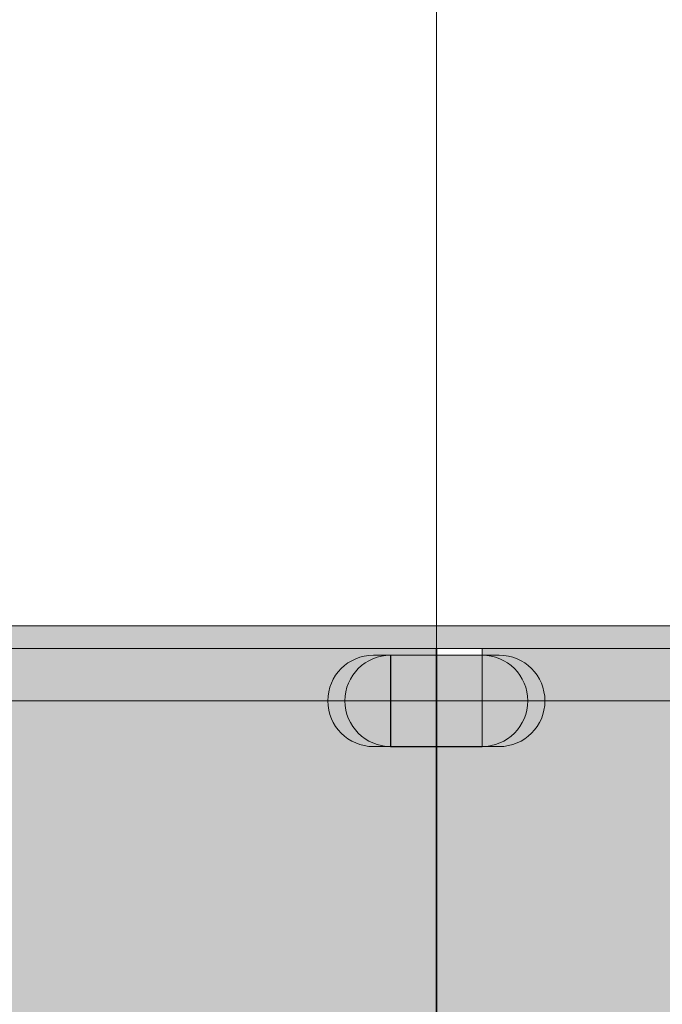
# Model space of a CAD drawing. Header units: millimetres. Extents: x 1110081 to 1268996, y -753649 to 3502.
# Tile 102 of 211: x 1182856 to 1185667, y -724094 to -719785. Entities that reach past the tile are written whole.
import ezdxf

# ---------------------------------------------------------------- set-up
doc = ezdxf.new("R2010")
doc.units = ezdxf.units.MM
doc.layers.add('A200-10 - ventesone', color=7, linetype='Continuous', lineweight=5, true_color=0xfff5d7)
doc.layers.add('A200-14 - servering', color=7, linetype='Continuous', true_color=0xc7d6ef)
for name, color, linetype, lineweight in [('A222', 4, 'Continuous', 13), ('A24', 1, 'Continuous', 13), ('A822Custom 1Custom 2Custom 3Floor Plan00_Shared Levels and Grids', 1, 'Continuous', 5), ('A852-TYNN', 4, 'Continuous', 5), ('A852-UNDER', 5, 'Continuous', 9), ('A862', 4, 'Continuous', 5), ('Existing F_b', 7, 'Continuous', 9), ('partitions to remain', 7, 'Continuous', 9)]:
    doc.layers.add(name, color=color, linetype=linetype, lineweight=lineweight)

# ---------------------------------------------------------------- blocks, each defined once
blk = doc.blocks.new('NSW Søyle - Betong rektangulær - 400 x 400 mm-263782-H02-Nivå F-3_5 m_1_ Ny Plan 2 PV200')
at = {"layer": 'A852-UNDER'}
for p, q in [((-100, 100), (300, 100)), ((-100, -300), (-100, 100)), ((300, 100), (300, -300)), ((300, -300), (-100, -300))]:
    blk.add_line(p, q, dxfattribs=at)
blk = doc.blocks.new('NSW Søyle - Betong rektangulær - 400 x 400 mm-12672739-H02-Nivå F-3_5 m_1_ Ny Plan 2 PV200')
at = {"layer": 'A852-UNDER'}
for p, q in [((300, 100), (-100, 100)), ((-100, 100), (-100, -300)), ((300, -300), (300, 100)), ((-100, -300), (300, -300))]:
    blk.add_line(p, q, dxfattribs=at)
blk = doc.blocks.new('Columns T10 - Columns T2-11666150-H02-Nivå F-3_5 m_1_ Ny Plan 2 PV200')
at = {"layer": 'A222'}
h = blk.add_hatch(color=256, dxfattribs=at)
h.paths.add_polyline_path([(1184430.7, -697965.9), (1184478.6, -697965.9), (1184430.7, -697960.1), (1184385.7, -697943), (1184346, -697915.6), (1184310.7, -697873.1), (1184291.6, -697836.8), (1184280.1, -697790), (1184280.1, -697741.8), (1184291.6, -697695), (1184314, -697652.3), (1184346, -697616.2), (1184385.7, -697588.8), (1184430.7, -697571.7), (1184478.6, -697565.9), (1184385.7, -697568.1), (1184355.7, -697571.7), (1184310.7, -697588.8), (1184271, -697616.2), (1184239, -697652.3), (1184216.6, -697695), (1184205.1, -697741.8), (1184205.1, -697790), (1184216.6, -697836.8), (1184239, -697879.5), (1184271, -697915.6), (1184314, -697944.2), (1184355.7, -697960.1), (1184403.6, -697965.9)])
h.paths.add_polyline_path([(1184926.5, -697965.9), (1184971.5, -697963.7), (1185001.5, -697960.1), (1185046.5, -697943), (1185086.2, -697915.6), (1185118.2, -697879.5), (1185140.6, -697836.8), (1185152.1, -697790), (1185152.1, -697741.8), (1185140.6, -697695), (1185118.2, -697652.3), (1185086.2, -697616.2), (1185043.2, -697587.5), (1185001.5, -697571.7), (1184953.6, -697565.9), (1184878.6, -697565.9), (1184926.5, -697571.7), (1184971.5, -697588.8), (1185011.2, -697616.2), (1185046.5, -697658.6), (1185065.6, -697695), (1185077.1, -697741.8), (1185077.1, -697790), (1185065.6, -697836.8), (1185043.2, -697879.5), (1185011.2, -697915.6), (1184971.5, -697943), (1184926.5, -697960.1), (1184878.6, -697965.9)])
for p, q in [((1184478.6, -697565.9), (1184403.6, -697565.9)), ((1184953.6, -697565.9), (1184878.6, -697565.9)), ((1184403.6, -697965.9), (1184478.6, -697965.9)), ((1184878.6, -697965.9), (1184953.6, -697965.9))]:
    blk.add_line(p, q, dxfattribs=at)
for centre, start, end in [((1184403.6, -697765.9), 90, 270), ((1184478.6, -697765.9), 90, 270), ((1184878.6, -697765.9), 270, 90), ((1184953.6, -697765.9), 270, 90)]:
    blk.add_arc(centre, 200, start, end, dxfattribs=at)
blk = doc.blocks.new('br001-h02-a-200-2-0001_Z02_dwg_Columns T10 - Columns T2-11666150-H02-Nivå F-3_5m-1921445-MA-20-0001 GA Level 02 -Rearrange - option 3D')
at = {"layer": 'A222', "color": 7}
for p, q in [((1184478.6, -697565.9), (1184403.6, -697565.9)), ((1184953.6, -697565.9), (1184878.6, -697565.9)), ((1184403.6, -697965.9), (1184478.6, -697965.9)), ((1184878.6, -697965.9), (1184953.6, -697965.9))]:
    blk.add_line(p, q, dxfattribs=at)
for centre, start, end in [((1184403.6, -697765.9), 90, 270), ((1184478.6, -697765.9), 90, 270), ((1184878.6, -697765.9), 270, 90), ((1184953.6, -697765.9), 270, 90)]:
    blk.add_arc(centre, 200, start, end, dxfattribs=at)

msp = doc.modelspace()

# ---------------------------------------------------------------- hatches: boundary and pattern name
at = {"layer": 'A200-10 - ventesone'}
msp.add_hatch(color=256, dxfattribs=at).paths.add_polyline_path([(1184878.6, -722965.6), (1184878.6, -722537.1), (1196431.9, -722537.1), (1196431.9, -728804.6), (1184680.6, -728804.6), (1184677.7, -722965.6)])
at = {"layer": 'A200-14 - servering'}
msp.add_hatch(color=256, dxfattribs=at).paths.add_polyline_path([(1178655.1, -734766.4), (1184678.6, -734766.4), (1184678.6, -731955.4), (1196678.6, -731955.4), (1196678.6, -728860.9), (1184678.6, -728860.9), (1184677.6, -722537.1), (1179606.6, -722537.1), (1179606.6, -722736.9), (1177214.6, -722736.9), (1177214.6, -723446.7), (1172186.6, -723446.7), (1172180.9, -734102.9), (1178655.1, -734102.9)])
at = {"layer": 'A222'}
msp.add_hatch(color=7, dxfattribs=at).paths.add_polyline_path([(1184878.8, -722865.5), (1184878.8, -722565.3), (1184478.8, -722565.6), (1184478.8, -722766.1), (1184478.8, -722965.6), (1184878.8, -722965.6)])
at = {"layer": 'A24'}
msp.add_hatch(color=256, dxfattribs=at).paths.add_polyline_path([(1189880.2, -722537.1), (1195963.9, -722537.1), (1195963.9, -722437.1), (1179486.6, -722437.1), (1179486.6, -722537.1), (1189373, -722537.1)])

# ---------------------------------------------------------------- linework, layer by layer
at = {"layer": 'A222', "color": 7, "flags": 128}
msp.add_lwpolyline([(1184878.8, -722965.6), (1184878.8, -722565.6), (1184478.8, -722565.6), (1184478.8, -722965.6), (1184878.8, -722965.6)], dxfattribs=at)
at = {"layer": 'A24'}
for p, q in [((1195813.9, -722437.1), (1180300.6, -722437.1)), ((1179607.6, -722537.1), (1195963.9, -722537.1))]:
    msp.add_line(p, q, dxfattribs=at)
at = {"layer": 'A822Custom 1Custom 2Custom 3Floor Plan00_Shared Levels and Grids'}
for p, q in [((1184678.6, -712167.1), (1184678.6, -753336.6)), ((1160395.2, -722766.4), (1214398.7, -722766.4))]:
    msp.add_line(p, q, dxfattribs=at)
at = {"layer": 'A852-TYNN'}
msp.add_lwpolyline([(1172187.6, -723296.7), (1177115.6, -723296.7), (1177114.6, -722586.9), (1179487.6, -722586.9), (1179487.6, -722437.1), (1180299.6, -722437.1), (1186433.5, -722437.1), (1186558.5, -722437.1), (1195812.9, -722437.1), (1195812.9, -712167.1)], dxfattribs=at)
for points in [[(1178655.1, -734766.4), (1184678.6, -734766.4), (1184678.6, -731955.4), (1196678.6, -731955.4), (1196678.6, -728860.9), (1184678.6, -728860.9), (1184677.6, -722537.1), (1179606.6, -722537.1), (1179606.6, -722736.9), (1177214.6, -722736.9), (1177214.6, -723446.7), (1172186.6, -723446.7), (1172180.9, -734102.9), (1178655.1, -734102.9)], [(1184878.6, -722965.6), (1184878.6, -722537.1), (1196431.9, -722537.1), (1196431.9, -728804.6), (1184680.6, -728804.6), (1184677.7, -722965.6)]]:
    msp.add_lwpolyline(points, close=True, dxfattribs=at)
at = {"layer": 'A862'}
msp.add_line((1184680.6, -722537.1), (1184680.6, -728766.4), dxfattribs=at)
at = {"layer": 'A862', "color": 7}
msp.add_line((1184680.6, -722537.1), (1184680.6, -722565.6), dxfattribs=at)
at = {"layer": 'Existing F_b'}
msp.add_line((1179607.6, -722537.1), (1195963.9, -722537.1), dxfattribs=at)
at = {"layer": 'partitions to remain'}
msp.add_line((1184680.6, -722965.6), (1184680.6, -728565.6), dxfattribs=at)

# ---------------------------------------------------------------- block references
msp.add_blockref('br001-h02-a-200-2-0001_Z02_dwg_Columns T10 - Columns T2-11666150-H02-Nivå F-3_5m-1921445-MA-20-0001 GA Level 02 -Rearrange - option 3D', (0, -25000))
at = {"layer": 'A222'}
msp.add_blockref('Columns T10 - Columns T2-11666150-H02-Nivå F-3_5 m_1_ Ny Plan 2 PV200', (0, -25000), dxfattribs=at)
at = {"layer": 'A852-UNDER'}
for name in ['NSW Søyle - Betong rektangulær - 400 x 400 mm-263782-H02-Nivå F-3_5 m_1_ Ny Plan 2 PV200', 'NSW Søyle - Betong rektangulær - 400 x 400 mm-12672739-H02-Nivå F-3_5 m_1_ Ny Plan 2 PV200']:
    msp.add_blockref(name, (1184578.6, -722666.4), dxfattribs=at)

doc.saveas('drawing.dxf')
